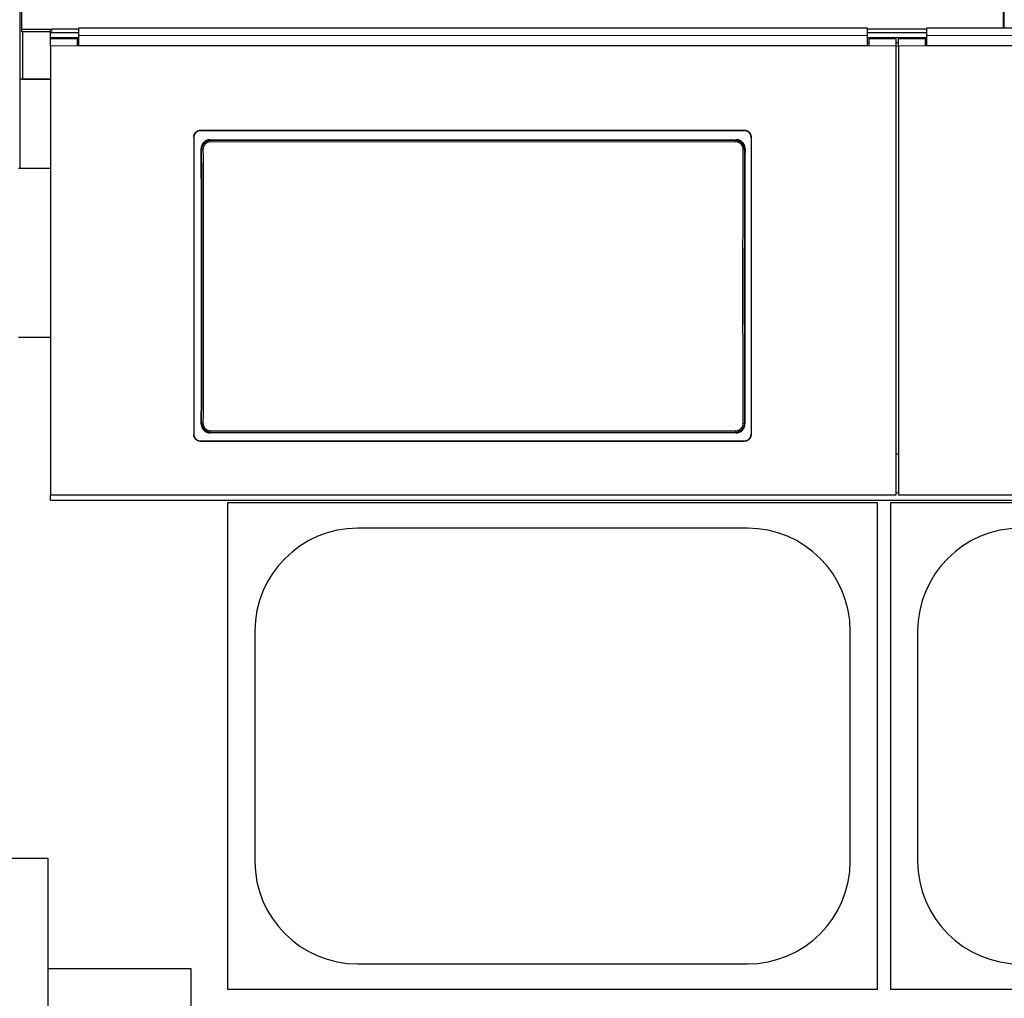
# Model space of a CAD drawing. Header units: inches. Extents: x 0 to 20790, y -12 to 14700.
# Tile 105 of 256: x 2483 to 3211, y 10383 to 11107. Entities that reach past the tile are written whole.
import ezdxf

# ---------------------------------------------------------------- set-up
doc = ezdxf.new("R2010")
doc.units = ezdxf.units.IN
doc.layers.add('1', color=7, linetype='Continuous', true_color=0xffffff)
doc.layers.add('254', color=7, linetype='Continuous', true_color=0xffffff)
doc.styles.add('latin_extended', font='simplex.shx')
doc.dimstyles.get("Standard").update_dxf_attribs({"dimtxt": 0.18, "dimasz": 0.18, "dimexe": 0.18, "dimexo": 0.0625, "dimgap": 0.09, "dimtad": 0, "dimtih": 1, "dimtoh": 1, "dimdec": 4, "dimzin": 0, "dimdsep": 46, "dimtxsty": 'Standard', "dimcen": 0.09, "dimadec": 0, "dimazin": 0, "dimtfac": 1, "dimtdec": 4, "dimtofl": 0, "dimtmove": 0, "dimatfit": 3, "dimfxl": 1, "dimtolj": 1, "dimtzin": 0, "dimarcsym": 0})

# ---------------------------------------------------------------- blocks, each defined once
blk = doc.blocks.new('_U4')
at = {"layer": '254', "color": 3, "linetype": 'Continuous', "lineweight": 13, "transparency": 16777216}
for p, q in [((1196.91, 10968.48), (1196.91, 7971.96)), ((8181.91, 9131.48), (8181.91, 7971.96)), ((1319.41, 8006.96), (8059.41, 8006.96))]:
    blk.add_line(p, q, dxfattribs=at)
at = {"layer": '254', "color": 3, "transparency": 16777216}
for points in [[(1319.41, 8027.37), (1319.41, 7986.54), (1196.91, 8006.96)], [(8059.41, 7986.54), (8059.41, 8027.37), (8181.91, 8006.96)]]:
    blk.add_solid(points, dxfattribs=at)
at = {"layer": 'Defpoints', "color": 0, "transparency": 16777216}
for p in [(1196.91, 11003.48), (8181.91, 9166.48), (8181.91, 8006.96)]:
    blk.add_point(p, dxfattribs=at)
at = {"layer": '254', "color": 2, "lineweight": 13, "transparency": 16777216, "insert": (4473.58, 8190.71), "char_height": 122.5, "attachment_point": 1, "style": 'latin_extended'}
blk.add_mtext('\\A1;6985', dxfattribs=at)

msp = doc.modelspace()

# ---------------------------------------------------------------- linework, layer by layer
at = {"layer": '1', "color": 2, "linetype": 'Continuous', "lineweight": 25}
for p, q in [((2482.915, 11537.48), (2482.915, 11062.98)), ((3210.914, 11100.745), (3210.914, 11153.981)), ((2484.415, 11099.837), (2484.415, 11115.688)), ((3210.415, 11100.747), (3210.415, 11115.688)), ((2484.415, 11098.089), (2484.415, 11099.837)), ((2506.059, 11099.837), (2484.415, 11099.837)), ((2505.673, 11098.089), (2484.415, 11098.089)), ((2484.915, 11098.095), (2484.915, 11062.981)), ((2505.665, 11096.845), (2505.665, 11099.443)), ((2505.665, 11092.935), (2505.665, 11096.845)), ((2526.665, 11099.943), (2506.665, 11099.943)), ((2526.665, 11097.345), (2506.665, 11097.345)), ((2526.665, 11095.374), (2526.665, 11100.747)), ((3109.665, 11100.747), (2526.665, 11100.747)), ((2526.665, 11087.861), (2526.665, 11095.374)), ((3109.665, 11095.374), (3109.665, 11100.747)), ((3153.665, 11099.943), (3109.665, 11099.943)), ((3153.665, 11097.345), (3109.665, 11097.345)), ((3109.665, 11087.861), (3109.665, 11095.374)), ((3153.665, 11095.374), (3153.665, 11100.747)), ((3736.665, 11100.747), (3153.665, 11100.747)), ((3153.665, 11087.861), (3153.665, 11095.374)), ((2505.665, 11087.856), (2505.665, 11092.935)), ((2525.665, 11092.935), (2505.665, 11092.935)), ((2505.665, 11087.856), (2505.665, 10755.486)), ((2505.715, 11092.935), (2505.715, 11093.641)), ((2526.671, 11093.641), (2505.715, 11093.641)), ((2525.665, 11087.856), (2525.665, 11092.935)), ((2526.665, 11089.935), (2525.665, 11089.935)), ((3110.665, 11087.856), (2525.665, 11087.856)), ((2526.665, 11087.861), (3109.665, 11087.861)), ((3110.665, 11089.935), (3109.665, 11089.935)), ((3153.658, 11093.641), (3109.675, 11093.641)), ((3110.665, 11092.935), (3110.665, 11087.856)), ((3130.665, 11092.935), (3110.665, 11092.935)), ((3130.665, 11092.935), (3130.665, 11087.856)), ((3132.665, 11089.935), (3130.665, 11089.935)), ((3130.665, 11087.856), (3130.665, 10755.486)), ((3132.665, 11087.856), (3132.665, 11092.935)), ((3152.665, 11092.935), (3132.665, 11092.935)), ((3132.665, 11087.856), (3132.665, 10755.486)), ((3152.665, 11087.856), (3152.665, 11092.935)), ((3153.665, 11089.935), (3152.665, 11089.935)), ((3737.665, 11087.856), (3152.665, 11087.856)), ((3153.665, 11087.861), (3736.665, 11087.861)), ((2505.665, 11062.98), (2482.915, 11062.98)), ((2482.915, 11062.98), (2482.915, 10996.98)), ((2484.915, 11062.981), (2505.665, 11062.981)), ((2616.665, 11025.353), (3018.665, 11025.353)), ((2616.665, 11025.048), (3018.665, 11025.048)), ((2611.665, 11020.377), (2611.665, 10800.304)), ((2623.579, 11018.29), (3012.751, 11018.29)), ((3023.665, 11020.377), (3023.665, 10800.304)), ((2505.673, 10996.98), (2481.915, 10996.98)), ((2505.673, 10871.98), (2481.915, 10871.98)), ((3012.688, 10801.636), (2623.642, 10801.636)), ((2616.665, 10795.593), (3018.665, 10795.593)), ((2616.665, 10795.324), (3018.665, 10795.324)), ((3132.665, 10785.883), (3130.665, 10785.883)), ((2505.665, 10751.899), (2505.665, 10755.486)), ((3130.665, 10755.486), (2505.665, 10755.486)), ((3757.665, 10755.486), (3132.665, 10755.486)), ((2505.665, 10751.899), (3755.665, 10751.899)), ((2636.915, 10749.981), (3116.915, 10749.981)), ((2636.915, 10389.981), (2636.915, 10749.981)), ((3116.915, 10749.981), (3116.915, 10389.981)), ((3126.915, 10749.981), (3606.915, 10749.981)), ((3126.915, 10389.981), (3126.915, 10749.981)), ((3020.915, 10731.081), (2732.915, 10731.081)), ((2656.815, 10654.981), (2656.815, 10484.981)), ((3097.015, 10484.981), (3097.015, 10654.981)), ((3146.815, 10654.981), (3146.815, 10484.981)), ((2211.695, 10487.01), (2503.695, 10487.01)), ((2503.695, 10487.01), (2503.695, 10216.482)), ((2503.695, 10405.481), (2609.415, 10405.481)), ((2609.415, 10405.481), (2609.415, 10372.481)), ((2732.915, 10408.881), (3020.915, 10408.881)), ((3116.915, 10389.981), (2636.915, 10389.981)), ((3606.915, 10389.981), (3126.915, 10389.981))]:
    msp.add_line(p, q, dxfattribs=at)
at = {"layer": '1', "color": 110, "linetype": 'Continuous', "lineweight": 13}
for p, q in [((2506.665, 11099.943), (2506.665, 11097.345)), ((2525.665, 11087.856), (2505.665, 11087.856)), ((3130.665, 11087.856), (3110.665, 11087.856)), ((3152.665, 11087.856), (3132.665, 11087.856)), ((2616.665, 11025.353), (2616.665, 11025.048)), ((3018.665, 11025.048), (3018.665, 11025.353)), ((2623.579, 11018.29), (2624.137, 11017.732)), ((2624.137, 11017.732), (2624.137, 11016.822)), ((2624.137, 11017.732), (3012.193, 11017.732)), ((3012.193, 11016.822), (2624.137, 11016.822)), ((3012.193, 11017.732), (3012.751, 11018.29)), ((3012.193, 11017.732), (3012.193, 11016.822)), ((2617.671, 11011.216), (2617.12, 11011.767)), ((3019.21, 11011.767), (3018.659, 11011.216)), ((2617.179, 10808.155), (2617.671, 10808.647)), ((3018.659, 10808.647), (3019.151, 10808.155)), ((2624.137, 10802.131), (2623.642, 10801.636)), ((2624.137, 10803.04), (3012.193, 10803.04)), ((2624.137, 10803.04), (2624.137, 10802.131)), ((3012.193, 10802.131), (2624.137, 10802.131)), ((3012.193, 10803.04), (3012.193, 10802.131)), ((3012.688, 10801.636), (3012.193, 10802.131)), ((2616.665, 10795.593), (2616.665, 10795.324)), ((3018.665, 10795.324), (3018.665, 10795.593)), ((3132.657, 10757.168), (3130.665, 10757.168))]:
    msp.add_line(p, q, dxfattribs=at)
at = {"layer": '1', "color": 2, "linetype": 'Continuous', "lineweight": 25}
for centre, start, end in [((2732.915, 10654.981), 90, 180), ((3020.915, 10654.981), 0, 90), ((3222.915, 10654.981), 90, 180), ((2732.915, 10484.981), 180, 270), ((3020.915, 10484.981), 270, 0), ((3222.915, 10484.981), 180, 270)]:
    msp.add_arc(centre, 76.1, start, end, dxfattribs=at)
for centre, major_axis, ratio, start_param, end_param in [((2506.665, 11099.443), (-1, 0), 0.5, 4.712389, 6.2831853), ((2506.665, 11096.845), (1, 0), 0.5, 1.5707963, 3.1415927), ((2554.488, 10903.321), (0, 1200), 0.0524078, 4.6330009, 4.8028843), ((3081.842, 10903.321), (0, 1200), 0.0524078, 1.480301, 1.6501845)]:
    msp.add_ellipse(centre, major_axis=major_axis, ratio=ratio, start_param=start_param, end_param=end_param, dxfattribs=at)
at = {"layer": '1', "color": 110, "linetype": 'Continuous', "lineweight": 13}
for centre, major_axis, ratio, start_param, end_param in [((2618.669, 11011.216), (-1, -0.004), 0.0844733, 4.7120137, 6.2306374), ((2555.058, 10909.931), (0, 1199), 0.0524078, 4.6278141, 4.7969639), ((2556.057, 10909.931), (0, 1200), 0.0523641, 4.6278141, 4.7969639), ((3080.273, 10909.931), (0, 1200), 0.0523641, 1.4862214, 1.6553712), ((3017.66, 11011.216), (1, -0.004), 0.0844733, 0.0525479, 1.5711716), ((3081.271, 10909.931), (0, 1199), 0.0524078, 1.4862214, 1.6553712), ((2618.669, 10808.647), (1, -0.004), 0.0844733, 3.1941405, 4.7127643), ((3017.66, 10808.647), (-1, -0.004), 0.0844733, 1.570421, 3.0890448)]:
    msp.add_ellipse(centre, major_axis=major_axis, ratio=ratio, start_param=start_param, end_param=end_param, dxfattribs=at)
for points, degree in [([(3109.665, 11095.374), (2526.665, 11095.374)], 1), ([(3736.665, 11095.374), (3153.665, 11095.374)], 1), ([(3132.665, 11087.391), (3131.998, 11087.391), (3131.332, 11087.391), (3130.665, 11087.391)], 3)]:
    msp.add_open_spline(points, degree=degree, dxfattribs=at)
at = {"layer": '1', "color": 2, "linetype": 'Continuous', "lineweight": 25}
for points, knots in [([(2611.665, 11020.377), (2611.665, 11020.542), (2611.673, 11020.705), (2611.705, 11021.028), (2611.753, 11021.348), (2611.832, 11021.663), (2611.891, 11021.859), (2611.904, 11021.898), (2611.929, 11021.975), (2611.943, 11022.014), (2611.985, 11022.13), (2612.014, 11022.206), (2612.108, 11022.432), (2612.248, 11022.726), (2612.415, 11023.004), (2612.551, 11023.206), (2612.598, 11023.273), (2612.671, 11023.371), (2612.696, 11023.404), (2612.747, 11023.469), (2612.772, 11023.501), (2612.903, 11023.659), (2613.013, 11023.78), (2613.243, 11024.009), (2613.484, 11024.227), (2613.746, 11024.421), (2613.917, 11024.534), (2613.952, 11024.557), (2614.021, 11024.601), (2614.056, 11024.622), (2614.162, 11024.686), (2614.233, 11024.726), (2614.45, 11024.841), (2614.744, 11024.98), (2615.051, 11025.089), (2615.285, 11025.16), (2615.364, 11025.182), (2615.524, 11025.222), (2615.604, 11025.24), (2615.847, 11025.288), (2616.171, 11025.337), (2616.5, 11025.353), (2616.665, 11025.353)], [0, 0, 0, 0, 0.0625, 0.0625, 0.125, 0.1875, 0.1875, 0.203125, 0.203125, 0.21875, 0.21875, 0.25, 0.25, 0.3125, 0.375, 0.375, 0.40625, 0.40625, 0.421875, 0.421875, 0.4375, 0.4375, 0.5, 0.5, 0.5625, 0.625, 0.625, 0.640625, 0.640625, 0.65625, 0.65625, 0.6875, 0.6875, 0.75, 0.8125, 0.8125, 0.84375, 0.84375, 0.875, 0.875, 0.9375, 1, 1, 1, 1]), ([(2616.665, 11025.048), (2616.5, 11025.048), (2616.336, 11025.04), (2616.011, 11025.008), (2615.689, 11024.961), (2615.373, 11024.882), (2615.177, 11024.823), (2615.137, 11024.811), (2615.059, 11024.785), (2615.02, 11024.772), (2614.904, 11024.73), (2614.827, 11024.701), (2614.6, 11024.607), (2614.305, 11024.469), (2614.026, 11024.302), (2613.822, 11024.167), (2613.722, 11024.097), (2613.624, 11024.023), (2613.559, 11023.972), (2613.526, 11023.947), (2613.367, 11023.817), (2613.246, 11023.707), (2613.015, 11023.478), (2612.797, 11023.238), (2612.602, 11022.977), (2612.487, 11022.808), (2612.465, 11022.773), (2612.421, 11022.704), (2612.399, 11022.669), (2612.336, 11022.564), (2612.295, 11022.493), (2612.179, 11022.278), (2612.04, 11021.984), (2611.93, 11021.679), (2611.858, 11021.446), (2611.836, 11021.367), (2611.796, 11021.209), (2611.778, 11021.128), (2611.73, 11020.887), (2611.681, 11020.564), (2611.665, 11020.237), (2611.665, 11020.073)], [0, 0, 0, 0, 0.0625, 0.0625, 0.125, 0.1875, 0.1875, 0.203125, 0.203125, 0.21875, 0.21875, 0.25, 0.25, 0.3125, 0.375, 0.375, 0.40625, 0.421875, 0.421875, 0.4375, 0.4375, 0.5, 0.5, 0.5625, 0.625, 0.625, 0.640625, 0.640625, 0.65625, 0.65625, 0.6875, 0.6875, 0.75, 0.8125, 0.8125, 0.84375, 0.84375, 0.875, 0.875, 0.9375, 1, 1, 1, 1]), ([(3018.665, 11025.353), (3018.83, 11025.353), (3018.994, 11025.345), (3019.318, 11025.313), (3019.64, 11025.265), (3019.957, 11025.187), (3020.153, 11025.127), (3020.192, 11025.115), (3020.27, 11025.089), (3020.31, 11025.076), (3020.426, 11025.035), (3020.503, 11025.005), (3020.73, 11024.912), (3021.024, 11024.773), (3021.304, 11024.607), (3021.508, 11024.471), (3021.608, 11024.401), (3021.706, 11024.327), (3021.771, 11024.277), (3021.803, 11024.251), (3021.963, 11024.121), (3022.084, 11024.012), (3022.314, 11023.782), (3022.533, 11023.543), (3022.728, 11023.282), (3022.842, 11023.112), (3022.865, 11023.078), (3022.909, 11023.008), (3022.931, 11022.973), (3022.994, 11022.868), (3023.035, 11022.797), (3023.15, 11022.582), (3023.29, 11022.289), (3023.4, 11021.984), (3023.472, 11021.75), (3023.493, 11021.672), (3023.534, 11021.513), (3023.552, 11021.433), (3023.6, 11021.192), (3023.649, 11020.869), (3023.665, 11020.542), (3023.665, 11020.377)], [0, 0, 0, 0, 0.0625, 0.0625, 0.125, 0.1875, 0.1875, 0.203125, 0.203125, 0.21875, 0.21875, 0.25, 0.25, 0.3125, 0.375, 0.375, 0.40625, 0.421875, 0.421875, 0.4375, 0.4375, 0.5, 0.5, 0.5625, 0.625, 0.625, 0.640625, 0.640625, 0.65625, 0.65625, 0.6875, 0.6875, 0.75, 0.8125, 0.8125, 0.84375, 0.84375, 0.875, 0.875, 0.9375, 1, 1, 1, 1]), ([(3023.665, 11020.073), (3023.665, 11020.237), (3023.657, 11020.4), (3023.625, 11020.723), (3023.577, 11021.044), (3023.498, 11021.359), (3023.438, 11021.554), (3023.426, 11021.593), (3023.4, 11021.671), (3023.387, 11021.71), (3023.345, 11021.826), (3023.316, 11021.902), (3023.222, 11022.128), (3023.082, 11022.421), (3022.915, 11022.699), (3022.779, 11022.902), (3022.732, 11022.969), (3022.659, 11023.067), (3022.634, 11023.1), (3022.583, 11023.164), (3022.557, 11023.196), (3022.427, 11023.355), (3022.317, 11023.475), (3022.086, 11023.705), (3021.845, 11023.922), (3021.583, 11024.116), (3021.413, 11024.23), (3021.378, 11024.252), (3021.309, 11024.296), (3021.273, 11024.318), (3021.168, 11024.381), (3021.096, 11024.421), (3020.88, 11024.537), (3020.585, 11024.675), (3020.279, 11024.785), (3020.044, 11024.856), (3019.965, 11024.878), (3019.806, 11024.918), (3019.725, 11024.936), (3019.483, 11024.984), (3019.158, 11025.032), (3018.83, 11025.048), (3018.665, 11025.048)], [0, 0, 0, 0, 0.0625, 0.0625, 0.125, 0.1875, 0.1875, 0.203125, 0.203125, 0.21875, 0.21875, 0.25, 0.25, 0.3125, 0.375, 0.375, 0.40625, 0.40625, 0.421875, 0.421875, 0.4375, 0.4375, 0.5, 0.5, 0.5625, 0.625, 0.625, 0.640625, 0.640625, 0.65625, 0.65625, 0.6875, 0.6875, 0.75, 0.8125, 0.8125, 0.84375, 0.84375, 0.875, 0.875, 0.9375, 1, 1, 1, 1]), ([(2623.579, 11018.29), (2623.364, 11018.29), (2623.151, 11018.279), (2622.728, 11018.237), (2622.518, 11018.206), (2622.102, 11018.123), (2621.896, 11018.071), (2621.641, 11017.993), (2621.59, 11017.977), (2621.488, 11017.943), (2621.437, 11017.925), (2621.286, 11017.87), (2621.187, 11017.832), (2620.892, 11017.708), (2620.509, 11017.525), (2620.147, 11017.306), (2619.882, 11017.128), (2619.796, 11017.066), (2619.668, 11016.97), (2619.625, 11016.937), (2619.541, 11016.871), (2619.499, 11016.837), (2619.294, 11016.666), (2619.137, 11016.522), (2618.84, 11016.221), (2618.699, 11016.063), (2618.433, 11015.734), (2618.307, 11015.562), (2618.161, 11015.339), (2618.132, 11015.294), (2618.075, 11015.203), (2617.992, 11015.066), (2617.915, 11014.927), (2617.767, 11014.645), (2617.589, 11014.262), (2617.449, 11013.862), (2617.359, 11013.557), (2617.331, 11013.454), (2617.293, 11013.298), (2617.281, 11013.246), (2617.258, 11013.142), (2617.248, 11013.09), (2617.197, 11012.828), (2617.137, 11012.407), (2617.119, 11011.981), (2617.12, 11011.767)], [0, 0, 0, 0, 0.0625, 0.0625, 0.125, 0.125, 0.1875, 0.1875, 0.203125, 0.203125, 0.21875, 0.21875, 0.25, 0.25, 0.3125, 0.375, 0.375, 0.40625, 0.40625, 0.421875, 0.421875, 0.4375, 0.4375, 0.5, 0.5, 0.5625, 0.5625, 0.625, 0.625, 0.640625, 0.640625, 0.65625, 0.6875, 0.6875, 0.75, 0.8125, 0.8125, 0.84375, 0.84375, 0.859375, 0.859375, 0.875, 0.875, 0.9375, 1, 1, 1, 1]), ([(3018.659, 11011.216), (3018.66, 11011.43), (3018.64, 11011.856), (3018.579, 11012.279), (3018.528, 11012.541), (3018.517, 11012.594), (3018.494, 11012.698), (3018.458, 11012.854), (3018.416, 11013.008), (3018.325, 11013.313), (3018.184, 11013.711), (3018.005, 11014.095), (3017.856, 11014.378), (3017.804, 11014.471), (3017.722, 11014.609), (3017.695, 11014.655), (3017.638, 11014.745), (3017.609, 11014.79), (3017.462, 11015.012), (3017.211, 11015.354), (3016.929, 11015.668), (3016.705, 11015.895), (3016.628, 11015.968), (3016.51, 11016.076), (3016.47, 11016.112), (3016.39, 11016.182), (3016.349, 11016.216), (3016.142, 11016.387), (3015.972, 11016.515), (3015.62, 11016.751), (3015.439, 11016.86), (3015.066, 11017.061), (3014.874, 11017.153), (3014.628, 11017.255), (3014.578, 11017.275), (3014.479, 11017.314), (3014.428, 11017.333), (3014.277, 11017.387), (3014.176, 11017.421), (3013.871, 11017.514), (3013.46, 11017.617), (3013.042, 11017.679), (3012.621, 11017.721), (3012.408, 11017.732), (3012.193, 11017.732)], [0, 0, 0, 0, 0.0625, 0.125, 0.125, 0.140625, 0.140625, 0.15625, 0.1875, 0.1875, 0.25, 0.3125, 0.3125, 0.34375, 0.34375, 0.359375, 0.359375, 0.375, 0.375, 0.4375, 0.5, 0.5, 0.53125, 0.53125, 0.546875, 0.546875, 0.5625, 0.5625, 0.625, 0.625, 0.6875, 0.6875, 0.75, 0.75, 0.765625, 0.765625, 0.78125, 0.78125, 0.8125, 0.8125, 0.875, 0.9375, 0.9375, 1, 1, 1, 1]), ([(3019.21, 11011.767), (3019.211, 11011.981), (3019.202, 11012.193), (3019.163, 11012.615), (3019.133, 11012.824), (3019.054, 11013.238), (3019.004, 11013.444), (3018.929, 11013.699), (3018.913, 11013.75), (3018.881, 11013.852), (3018.864, 11013.902), (3018.811, 11014.054), (3018.773, 11014.154), (3018.653, 11014.449), (3018.476, 11014.833), (3018.262, 11015.198), (3018.088, 11015.464), (3018.027, 11015.551), (3017.933, 11015.68), (3017.901, 11015.723), (3017.836, 11015.808), (3017.803, 11015.85), (3017.635, 11016.058), (3017.493, 11016.217), (3017.196, 11016.519), (3017.04, 11016.662), (3016.715, 11016.933), (3016.546, 11017.061), (3016.325, 11017.21), (3016.28, 11017.24), (3016.19, 11017.298), (3016.145, 11017.326), (3016.007, 11017.41), (3015.914, 11017.463), (3015.633, 11017.615), (3015.251, 11017.798), (3014.852, 11017.942), (3014.547, 11018.036), (3014.445, 11018.065), (3014.289, 11018.105), (3014.237, 11018.117), (3014.132, 11018.141), (3014.08, 11018.152), (3013.817, 11018.205), (3013.394, 11018.269), (3012.966, 11018.29), (3012.751, 11018.29)], [0, 0, 0, 0, 0.0625, 0.0625, 0.125, 0.125, 0.1875, 0.1875, 0.203125, 0.203125, 0.21875, 0.21875, 0.25, 0.25, 0.3125, 0.375, 0.375, 0.40625, 0.40625, 0.421875, 0.421875, 0.4375, 0.4375, 0.5, 0.5, 0.5625, 0.5625, 0.625, 0.625, 0.640625, 0.640625, 0.65625, 0.65625, 0.6875, 0.6875, 0.75, 0.8125, 0.8125, 0.84375, 0.84375, 0.859375, 0.859375, 0.875, 0.875, 0.9375, 1, 1, 1, 1]), ([(2617.179, 10808.155), (2617.178, 10807.941), (2617.188, 10807.728), (2617.227, 10807.307), (2617.257, 10807.098), (2617.336, 10806.683), (2617.386, 10806.477), (2617.462, 10806.222), (2617.477, 10806.171), (2617.51, 10806.07), (2617.527, 10806.019), (2617.58, 10805.867), (2617.618, 10805.768), (2617.738, 10805.472), (2617.916, 10805.088), (2618.131, 10804.724), (2618.305, 10804.458), (2618.366, 10804.371), (2618.46, 10804.242), (2618.492, 10804.199), (2618.557, 10804.114), (2618.59, 10804.072), (2618.758, 10803.864), (2618.9, 10803.705), (2619.198, 10803.404), (2619.353, 10803.261), (2619.679, 10802.99), (2619.848, 10802.863), (2620.069, 10802.713), (2620.114, 10802.684), (2620.204, 10802.626), (2620.25, 10802.598), (2620.387, 10802.514), (2620.48, 10802.461), (2620.761, 10802.31), (2621.143, 10802.127), (2621.542, 10801.982), (2621.847, 10801.889), (2621.949, 10801.86), (2622.105, 10801.821), (2622.157, 10801.808), (2622.261, 10801.784), (2622.314, 10801.773), (2622.577, 10801.72), (2623, 10801.657), (2623.427, 10801.636), (2623.642, 10801.636)], [0, 0, 0, 0, 0.0625, 0.0625, 0.125, 0.125, 0.1875, 0.1875, 0.203125, 0.203125, 0.21875, 0.21875, 0.25, 0.25, 0.3125, 0.375, 0.375, 0.40625, 0.40625, 0.421875, 0.421875, 0.4375, 0.4375, 0.5, 0.5, 0.5625, 0.5625, 0.625, 0.625, 0.640625, 0.640625, 0.65625, 0.65625, 0.6875, 0.6875, 0.75, 0.8125, 0.8125, 0.84375, 0.84375, 0.859375, 0.859375, 0.875, 0.875, 0.9375, 1, 1, 1, 1]), ([(2617.671, 10808.647), (2617.67, 10808.432), (2617.69, 10808.006), (2617.75, 10807.584), (2617.802, 10807.321), (2617.812, 10807.269), (2617.836, 10807.164), (2617.872, 10807.008), (2617.914, 10806.855), (2618.005, 10806.55), (2618.145, 10806.151), (2618.324, 10805.767), (2618.473, 10805.485), (2618.525, 10805.392), (2618.607, 10805.254), (2618.635, 10805.208), (2618.692, 10805.117), (2618.721, 10805.072), (2618.868, 10804.85), (2619.119, 10804.509), (2619.401, 10804.194), (2619.625, 10803.968), (2619.702, 10803.894), (2619.82, 10803.786), (2619.859, 10803.751), (2619.94, 10803.681), (2619.981, 10803.646), (2620.187, 10803.475), (2620.358, 10803.348), (2620.71, 10803.111), (2620.891, 10803.002), (2621.264, 10802.801), (2621.455, 10802.71), (2621.702, 10802.607), (2621.751, 10802.587), (2621.851, 10802.548), (2621.902, 10802.53), (2622.053, 10802.475), (2622.154, 10802.442), (2622.459, 10802.349), (2622.869, 10802.246), (2623.287, 10802.183), (2623.709, 10802.141), (2623.922, 10802.131), (2624.137, 10802.131)], [0, 0, 0, 0, 0.0625, 0.125, 0.125, 0.140625, 0.140625, 0.15625, 0.1875, 0.1875, 0.25, 0.3125, 0.3125, 0.34375, 0.34375, 0.359375, 0.359375, 0.375, 0.375, 0.4375, 0.5, 0.5, 0.53125, 0.53125, 0.546875, 0.546875, 0.5625, 0.5625, 0.625, 0.625, 0.6875, 0.6875, 0.75, 0.75, 0.765625, 0.765625, 0.78125, 0.78125, 0.8125, 0.8125, 0.875, 0.9375, 0.9375, 1, 1, 1, 1]), ([(3012.688, 10801.636), (3012.903, 10801.636), (3013.116, 10801.646), (3013.538, 10801.688), (3013.748, 10801.72), (3014.163, 10801.803), (3014.369, 10801.854), (3014.625, 10801.932), (3014.676, 10801.948), (3014.777, 10801.982), (3014.828, 10802), (3014.979, 10802.054), (3015.079, 10802.093), (3015.374, 10802.216), (3015.756, 10802.399), (3016.119, 10802.618), (3016.383, 10802.796), (3016.47, 10802.858), (3016.598, 10802.954), (3016.64, 10802.986), (3016.725, 10803.053), (3016.766, 10803.086), (3016.972, 10803.257), (3017.129, 10803.401), (3017.426, 10803.702), (3017.567, 10803.859), (3017.834, 10804.188), (3017.959, 10804.359), (3018.106, 10804.582), (3018.135, 10804.627), (3018.192, 10804.718), (3018.275, 10804.855), (3018.353, 10804.995), (3018.501, 10805.276), (3018.679, 10805.66), (3018.819, 10806.059), (3018.91, 10806.364), (3018.938, 10806.467), (3018.976, 10806.623), (3018.988, 10806.675), (3019.011, 10806.779), (3019.022, 10806.832), (3019.072, 10807.094), (3019.133, 10807.515), (3019.152, 10807.941), (3019.151, 10808.155)], [0, 0, 0, 0, 0.0625, 0.0625, 0.125, 0.125, 0.1875, 0.1875, 0.203125, 0.203125, 0.21875, 0.21875, 0.25, 0.25, 0.3125, 0.375, 0.375, 0.40625, 0.40625, 0.421875, 0.421875, 0.4375, 0.4375, 0.5, 0.5, 0.5625, 0.5625, 0.625, 0.625, 0.640625, 0.640625, 0.65625, 0.6875, 0.6875, 0.75, 0.8125, 0.8125, 0.84375, 0.84375, 0.859375, 0.859375, 0.875, 0.875, 0.9375, 1, 1, 1, 1]), ([(2611.665, 10800.574), (2611.665, 10800.409), (2611.673, 10800.246), (2611.705, 10799.923), (2611.753, 10799.602), (2611.832, 10799.286), (2611.891, 10799.091), (2611.904, 10799.052), (2611.929, 10798.974), (2611.943, 10798.935), (2611.985, 10798.819), (2612.014, 10798.743), (2612.108, 10798.517), (2612.248, 10798.223), (2612.415, 10797.945), (2612.551, 10797.742), (2612.598, 10797.675), (2612.671, 10797.577), (2612.696, 10797.544), (2612.747, 10797.479), (2612.772, 10797.447), (2612.903, 10797.289), (2613.013, 10797.168), (2613.243, 10796.938), (2613.484, 10796.72), (2613.746, 10796.526), (2613.917, 10796.412), (2613.952, 10796.39), (2614.021, 10796.346), (2614.056, 10796.324), (2614.162, 10796.261), (2614.233, 10796.221), (2614.45, 10796.105), (2614.744, 10795.966), (2615.051, 10795.857), (2615.285, 10795.786), (2615.364, 10795.764), (2615.524, 10795.724), (2615.604, 10795.706), (2615.847, 10795.657), (2616.171, 10795.609), (2616.5, 10795.593), (2616.665, 10795.593)], [0, 0, 0, 0, 0.0625, 0.0625, 0.125, 0.1875, 0.1875, 0.203125, 0.203125, 0.21875, 0.21875, 0.25, 0.25, 0.3125, 0.375, 0.375, 0.40625, 0.40625, 0.421875, 0.421875, 0.4375, 0.4375, 0.5, 0.5, 0.5625, 0.625, 0.625, 0.640625, 0.640625, 0.65625, 0.65625, 0.6875, 0.6875, 0.75, 0.8125, 0.8125, 0.84375, 0.84375, 0.875, 0.875, 0.9375, 1, 1, 1, 1]), ([(2616.665, 10795.324), (2616.5, 10795.324), (2616.336, 10795.332), (2616.011, 10795.364), (2615.689, 10795.411), (2615.373, 10795.49), (2615.177, 10795.549), (2615.137, 10795.562), (2615.059, 10795.587), (2615.02, 10795.601), (2614.904, 10795.642), (2614.827, 10795.672), (2614.6, 10795.765), (2614.305, 10795.904), (2614.026, 10796.071), (2613.822, 10796.206), (2613.722, 10796.276), (2613.624, 10796.351), (2613.559, 10796.401), (2613.526, 10796.427), (2613.367, 10796.557), (2613.246, 10796.666), (2613.015, 10796.896), (2612.797, 10797.136), (2612.602, 10797.397), (2612.487, 10797.567), (2612.465, 10797.601), (2612.421, 10797.671), (2612.399, 10797.706), (2612.336, 10797.811), (2612.295, 10797.882), (2612.179, 10798.098), (2612.04, 10798.391), (2611.93, 10798.697), (2611.858, 10798.93), (2611.836, 10799.009), (2611.796, 10799.168), (2611.778, 10799.248), (2611.73, 10799.489), (2611.681, 10799.813), (2611.665, 10800.14), (2611.665, 10800.304)], [0, 0, 0, 0, 0.0625, 0.0625, 0.125, 0.1875, 0.1875, 0.203125, 0.203125, 0.21875, 0.21875, 0.25, 0.25, 0.3125, 0.375, 0.375, 0.40625, 0.421875, 0.421875, 0.4375, 0.4375, 0.5, 0.5, 0.5625, 0.625, 0.625, 0.640625, 0.640625, 0.65625, 0.65625, 0.6875, 0.6875, 0.75, 0.8125, 0.8125, 0.84375, 0.84375, 0.875, 0.875, 0.9375, 1, 1, 1, 1]), ([(3018.665, 10795.593), (3018.83, 10795.593), (3018.994, 10795.601), (3019.318, 10795.633), (3019.64, 10795.681), (3019.957, 10795.759), (3020.153, 10795.819), (3020.192, 10795.831), (3020.27, 10795.857), (3020.31, 10795.87), (3020.426, 10795.911), (3020.503, 10795.941), (3020.73, 10796.034), (3021.024, 10796.173), (3021.304, 10796.34), (3021.508, 10796.475), (3021.608, 10796.546), (3021.706, 10796.62), (3021.771, 10796.67), (3021.803, 10796.696), (3021.963, 10796.826), (3022.084, 10796.936), (3022.314, 10797.165), (3022.533, 10797.405), (3022.728, 10797.666), (3022.842, 10797.836), (3022.865, 10797.871), (3022.909, 10797.94), (3022.931, 10797.975), (3022.994, 10798.08), (3023.035, 10798.151), (3023.15, 10798.367), (3023.29, 10798.66), (3023.4, 10798.966), (3023.472, 10799.199), (3023.493, 10799.278), (3023.534, 10799.437), (3023.552, 10799.517), (3023.6, 10799.759), (3023.649, 10800.082), (3023.665, 10800.409), (3023.665, 10800.574)], [0, 0, 0, 0, 0.0625, 0.0625, 0.125, 0.1875, 0.1875, 0.203125, 0.203125, 0.21875, 0.21875, 0.25, 0.25, 0.3125, 0.375, 0.375, 0.40625, 0.421875, 0.421875, 0.4375, 0.4375, 0.5, 0.5, 0.5625, 0.625, 0.625, 0.640625, 0.640625, 0.65625, 0.65625, 0.6875, 0.6875, 0.75, 0.8125, 0.8125, 0.84375, 0.84375, 0.875, 0.875, 0.9375, 1, 1, 1, 1]), ([(3023.665, 10800.304), (3023.665, 10800.14), (3023.657, 10799.977), (3023.625, 10799.653), (3023.577, 10799.333), (3023.498, 10799.017), (3023.438, 10798.822), (3023.426, 10798.783), (3023.4, 10798.705), (3023.387, 10798.666), (3023.345, 10798.55), (3023.316, 10798.474), (3023.222, 10798.247), (3023.082, 10797.954), (3022.915, 10797.675), (3022.779, 10797.472), (3022.732, 10797.406), (3022.659, 10797.307), (3022.634, 10797.275), (3022.583, 10797.21), (3022.557, 10797.178), (3022.427, 10797.019), (3022.317, 10796.898), (3022.086, 10796.669), (3021.845, 10796.451), (3021.583, 10796.257), (3021.413, 10796.143), (3021.378, 10796.121), (3021.309, 10796.077), (3021.273, 10796.055), (3021.168, 10795.992), (3021.096, 10795.951), (3020.88, 10795.836), (3020.585, 10795.697), (3020.279, 10795.587), (3020.044, 10795.516), (3019.965, 10795.494), (3019.806, 10795.454), (3019.725, 10795.436), (3019.483, 10795.388), (3019.158, 10795.34), (3018.83, 10795.324), (3018.665, 10795.324)], [0, 0, 0, 0, 0.0625, 0.0625, 0.125, 0.1875, 0.1875, 0.203125, 0.203125, 0.21875, 0.21875, 0.25, 0.25, 0.3125, 0.375, 0.375, 0.40625, 0.40625, 0.421875, 0.421875, 0.4375, 0.4375, 0.5, 0.5, 0.5625, 0.625, 0.625, 0.640625, 0.640625, 0.65625, 0.65625, 0.6875, 0.6875, 0.75, 0.8125, 0.8125, 0.84375, 0.84375, 0.875, 0.875, 0.9375, 1, 1, 1, 1])]:
    msp.add_open_spline(points, degree=3, knots=knots, dxfattribs=at)
at = {"layer": '1', "color": 110, "linetype": 'Continuous', "lineweight": 13}
for points, knots in [([(2624.137, 11017.732), (2623.922, 11017.732), (2623.495, 11017.71), (2623.072, 11017.647), (2622.809, 11017.594), (2622.756, 11017.583), (2622.652, 11017.559), (2622.496, 11017.521), (2622.342, 11017.478), (2622.038, 11017.385), (2621.64, 11017.241), (2621.257, 11017.058), (2621.023, 11016.931), (2620.976, 11016.905), (2620.883, 11016.852), (2620.837, 11016.825), (2620.7, 11016.742), (2620.61, 11016.684), (2620.345, 11016.505), (2620.006, 11016.251), (2619.694, 11015.965), (2619.471, 11015.739), (2619.398, 11015.661), (2619.291, 11015.542), (2619.256, 11015.502), (2619.187, 11015.421), (2619.153, 11015.379), (2618.984, 11015.171), (2618.859, 11015), (2618.626, 11014.646), (2618.411, 11014.282), (2618.232, 11013.898), (2618.132, 11013.651), (2618.113, 11013.601), (2618.075, 11013.501), (2618.056, 11013.451), (2618.003, 11013.3), (2617.97, 11013.198), (2617.88, 11012.893), (2617.78, 11012.482), (2617.72, 11012.064), (2617.68, 11011.642), (2617.67, 11011.43), (2617.671, 11011.216)], [0, 0, 0, 0, 0.0625, 0.125, 0.125, 0.140625, 0.140625, 0.15625, 0.1875, 0.1875, 0.25, 0.3125, 0.3125, 0.328125, 0.328125, 0.34375, 0.34375, 0.375, 0.375, 0.4375, 0.5, 0.5, 0.53125, 0.53125, 0.546875, 0.546875, 0.5625, 0.5625, 0.625, 0.625, 0.6875, 0.75, 0.75, 0.765625, 0.765625, 0.78125, 0.78125, 0.8125, 0.8125, 0.875, 0.9375, 0.9375, 1, 1, 1, 1]), ([(2624.137, 11016.822), (2623.955, 11016.822), (2623.593, 11016.804), (2623.234, 11016.751), (2623.012, 11016.706), (2622.967, 11016.696), (2622.879, 11016.676), (2622.835, 11016.665), (2622.703, 11016.632), (2622.617, 11016.608), (2622.359, 11016.528), (2622.022, 11016.406), (2621.698, 11016.251), (2621.499, 11016.143), (2621.46, 11016.121), (2621.381, 11016.076), (2621.342, 11016.053), (2621.226, 11015.983), (2621.149, 11015.934), (2620.926, 11015.782), (2620.639, 11015.566), (2620.375, 11015.323), (2620.186, 11015.132), (2620.094, 11015.033), (2620.005, 11014.931), (2619.947, 11014.862), (2619.918, 11014.827), (2619.775, 11014.65), (2619.67, 11014.505), (2619.473, 11014.205), (2619.292, 11013.897), (2619.141, 11013.571), (2619.057, 11013.363), (2619.04, 11013.321), (2619.008, 11013.236), (2618.993, 11013.193), (2618.948, 11013.065), (2618.921, 11012.979), (2618.844, 11012.72), (2618.76, 11012.373), (2618.71, 11012.019), (2618.685, 11011.751), (2618.676, 11011.616), (2618.671, 11011.481), (2618.67, 11011.391), (2618.669, 11011.345), (2618.669, 11011.3)], [0, 0, 0, 0, 0.0625, 0.125, 0.125, 0.140625, 0.140625, 0.15625, 0.15625, 0.1875, 0.1875, 0.25, 0.3125, 0.3125, 0.328125, 0.328125, 0.34375, 0.34375, 0.375, 0.375, 0.4375, 0.5, 0.5, 0.53125, 0.546875, 0.546875, 0.5625, 0.5625, 0.625, 0.625, 0.6875, 0.75, 0.75, 0.765625, 0.765625, 0.78125, 0.78125, 0.8125, 0.8125, 0.875, 0.9375, 0.9375, 0.96875, 0.984375, 0.984375, 1, 1, 1, 1]), ([(3012.193, 11016.822), (3012.284, 11016.822), (3012.375, 11016.82), (3012.556, 11016.811), (3012.646, 11016.804), (3012.915, 11016.778), (3013.27, 11016.724), (3013.618, 11016.637), (3013.876, 11016.558), (3013.962, 11016.529), (3014.09, 11016.483), (3014.132, 11016.467), (3014.217, 11016.434), (3014.259, 11016.417), (3014.468, 11016.33), (3014.63, 11016.252), (3014.945, 11016.082), (3015.098, 11015.989), (3015.396, 11015.788), (3015.54, 11015.68), (3015.714, 11015.535), (3015.749, 11015.505), (3015.817, 11015.446), (3015.918, 11015.355), (3016.015, 11015.262), (3016.204, 11015.07), (3016.443, 11014.803), (3016.654, 11014.513), (3016.778, 11014.325), (3016.802, 11014.287), (3016.85, 11014.211), (3016.874, 11014.172), (3016.943, 11014.055), (3016.987, 11013.976), (3017.112, 11013.737), (3017.263, 11013.412), (3017.381, 11013.074), (3017.457, 11012.816), (3017.481, 11012.729), (3017.513, 11012.598), (3017.523, 11012.554), (3017.542, 11012.466), (3017.551, 11012.421), (3017.594, 11012.199), (3017.645, 11011.842), (3017.661, 11011.481), (3017.66, 11011.3)], [0, 0, 0, 0, 0.03125, 0.03125, 0.0625, 0.0625, 0.125, 0.1875, 0.1875, 0.21875, 0.21875, 0.234375, 0.234375, 0.25, 0.25, 0.3125, 0.3125, 0.375, 0.375, 0.4375, 0.4375, 0.453125, 0.453125, 0.46875, 0.5, 0.5, 0.5625, 0.625, 0.625, 0.640625, 0.640625, 0.65625, 0.65625, 0.6875, 0.6875, 0.75, 0.8125, 0.8125, 0.84375, 0.84375, 0.859375, 0.859375, 0.875, 0.875, 0.9375, 1, 1, 1, 1]), ([(2618.669, 10808.562), (2618.669, 10808.381), (2618.685, 10808.02), (2618.736, 10807.663), (2618.778, 10807.441), (2618.787, 10807.397), (2618.807, 10807.308), (2618.817, 10807.264), (2618.849, 10807.133), (2618.872, 10807.046), (2618.949, 10806.788), (2619.067, 10806.451), (2619.218, 10806.126), (2619.343, 10805.887), (2619.387, 10805.808), (2619.456, 10805.691), (2619.48, 10805.652), (2619.527, 10805.575), (2619.552, 10805.537), (2619.676, 10805.349), (2619.887, 10805.059), (2620.126, 10804.792), (2620.315, 10804.601), (2620.412, 10804.507), (2620.513, 10804.417), (2620.581, 10804.357), (2620.615, 10804.328), (2620.79, 10804.183), (2620.934, 10804.075), (2621.231, 10803.874), (2621.385, 10803.781), (2621.7, 10803.61), (2621.862, 10803.533), (2622.071, 10803.445), (2622.113, 10803.428), (2622.197, 10803.396), (2622.24, 10803.38), (2622.368, 10803.333), (2622.454, 10803.305), (2622.712, 10803.226), (2623.06, 10803.138), (2623.415, 10803.085), (2623.684, 10803.058), (2623.774, 10803.051), (2623.955, 10803.042), (2624.046, 10803.04), (2624.137, 10803.04)], [0, 0, 0, 0, 0.0625, 0.125, 0.125, 0.140625, 0.140625, 0.15625, 0.15625, 0.1875, 0.1875, 0.25, 0.3125, 0.3125, 0.34375, 0.34375, 0.359375, 0.359375, 0.375, 0.375, 0.4375, 0.5, 0.5, 0.53125, 0.546875, 0.546875, 0.5625, 0.5625, 0.625, 0.625, 0.6875, 0.6875, 0.75, 0.75, 0.765625, 0.765625, 0.78125, 0.78125, 0.8125, 0.8125, 0.875, 0.9375, 0.9375, 0.96875, 0.96875, 1, 1, 1, 1]), ([(3012.193, 10802.131), (3012.408, 10802.131), (3012.835, 10802.152), (3013.258, 10802.216), (3013.521, 10802.269), (3013.574, 10802.28), (3013.678, 10802.304), (3013.834, 10802.341), (3013.987, 10802.384), (3014.292, 10802.478), (3014.69, 10802.622), (3015.073, 10802.804), (3015.307, 10802.931), (3015.354, 10802.957), (3015.446, 10803.01), (3015.493, 10803.037), (3015.63, 10803.121), (3015.72, 10803.178), (3015.985, 10803.357), (3016.324, 10803.612), (3016.635, 10803.898), (3016.859, 10804.124), (3016.932, 10804.201), (3017.038, 10804.32), (3017.073, 10804.36), (3017.143, 10804.442), (3017.177, 10804.483), (3017.346, 10804.691), (3017.471, 10804.863), (3017.704, 10805.217), (3017.918, 10805.58), (3018.097, 10805.965), (3018.198, 10806.211), (3018.217, 10806.261), (3018.255, 10806.361), (3018.273, 10806.411), (3018.327, 10806.563), (3018.359, 10806.664), (3018.45, 10806.97), (3018.55, 10807.381), (3018.61, 10807.799), (3018.65, 10808.22), (3018.66, 10808.432), (3018.659, 10808.647)], [0, 0, 0, 0, 0.0625, 0.125, 0.125, 0.140625, 0.140625, 0.15625, 0.1875, 0.1875, 0.25, 0.3125, 0.3125, 0.328125, 0.328125, 0.34375, 0.34375, 0.375, 0.375, 0.4375, 0.5, 0.5, 0.53125, 0.53125, 0.546875, 0.546875, 0.5625, 0.5625, 0.625, 0.625, 0.6875, 0.75, 0.75, 0.765625, 0.765625, 0.78125, 0.78125, 0.8125, 0.8125, 0.875, 0.9375, 0.9375, 1, 1, 1, 1]), ([(3017.66, 10808.562), (3017.661, 10808.517), (3017.66, 10808.472), (3017.658, 10808.381), (3017.654, 10808.246), (3017.645, 10808.112), (3017.62, 10807.844), (3017.57, 10807.49), (3017.485, 10807.142), (3017.409, 10806.883), (3017.381, 10806.797), (3017.337, 10806.669), (3017.321, 10806.627), (3017.289, 10806.542), (3017.273, 10806.5), (3017.188, 10806.291), (3017.038, 10805.966), (3016.857, 10805.657), (3016.66, 10805.358), (3016.554, 10805.212), (3016.412, 10805.036), (3016.383, 10805.001), (3016.325, 10804.932), (3016.236, 10804.829), (3016.143, 10804.731), (3015.954, 10804.539), (3015.691, 10804.297), (3015.404, 10804.081), (3015.18, 10803.929), (3015.104, 10803.88), (3014.988, 10803.809), (3014.949, 10803.786), (3014.87, 10803.741), (3014.831, 10803.719), (3014.632, 10803.612), (3014.308, 10803.456), (3013.971, 10803.334), (3013.713, 10803.255), (3013.626, 10803.23), (3013.495, 10803.197), (3013.451, 10803.187), (3013.363, 10803.166), (3013.318, 10803.157), (3013.095, 10803.112), (3012.737, 10803.058), (3012.375, 10803.04), (3012.193, 10803.04)], [0, 0, 0, 0, 0.015625, 0.015625, 0.03125, 0.0625, 0.0625, 0.125, 0.1875, 0.1875, 0.21875, 0.21875, 0.234375, 0.234375, 0.25, 0.25, 0.3125, 0.375, 0.375, 0.4375, 0.4375, 0.453125, 0.453125, 0.46875, 0.5, 0.5, 0.5625, 0.625, 0.625, 0.65625, 0.65625, 0.671875, 0.671875, 0.6875, 0.6875, 0.75, 0.8125, 0.8125, 0.84375, 0.84375, 0.859375, 0.859375, 0.875, 0.875, 0.9375, 1, 1, 1, 1])]:
    msp.add_open_spline(points, degree=3, knots=knots, dxfattribs=at)

# ---------------------------------------------------------------- dimensions: what is measured, and where the dimension line sits
at = {"layer": '254', "color": 2, "linetype": 'Continuous', "lineweight": 13}
dim = msp.add_linear_dim(base=(8181.915, 8006.958), p1=(1196.915, 11003.48), p2=(8181.915, 9166.481), dimstyle='Standard', override={"dimscale": 35, "dimtxt": 3.5, "dimasz": 3.5, "dimexe": 1, "dimexo": 1, "dimgap": 1.75, "dimtad": 1, "dimtih": 1, "dimtoh": 0, "dimdec": 2, "dimlfac": 1, "dimzin": 8, "dimdsep": 46, "dimlunit": 2, "dimtxsty": 'latin_extended', "dimsah": 1, "dimse1": 0, "dimse2": 0, "dimsd1": 0, "dimsd2": 0, "dimclrd": 3, "dimclre": 3, "dimclrt": 2, "dimtol": 0, "dimtm": -0.1, "dimtfac": 0.714286, "dimtdec": 3, "dimtofl": 1, "dimtmove": 0, "dimtzin": 8, "dimlwd": 13, "dimlwe": 13}, dxfattribs=at)
dim.commit()
dim.dimension.update_dxf_attribs({"geometry": '_U4', "text_midpoint": (4689.415, 8006.958), "dimtype": 160})

doc.saveas('drawing.dxf')
